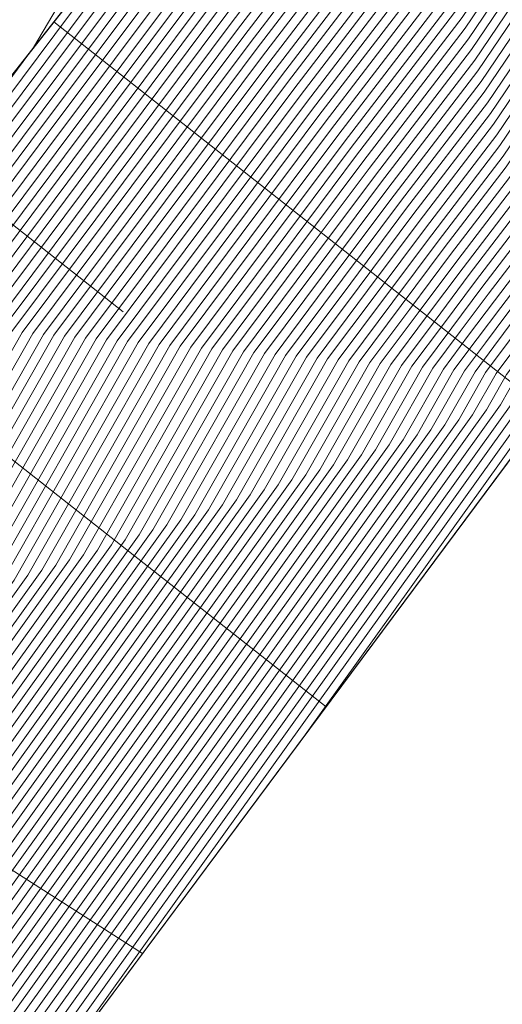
# Model space of a CAD drawing. Header units: metres. Extents: x 3490449 to 3490968, y 5754217 to 5754743.
# Tile 186 of 212: x 3490910 to 3490918, y 5754629 to 5754645. Entities that reach past the tile are written whole.
import ezdxf

# ---------------------------------------------------------------- set-up
doc = ezdxf.new("R2010")
doc.units = ezdxf.units.M
doc.header["$LTSCALE"] = 0.25
for name, color, linetype, lineweight, true_color in [('Kartierung-07$0$$BOESCHUNG', 7, 'Continuous', 18, 0x82563a), ('Kartierung-07$0$$BRUCH', 7, 'Continuous', 18, 0x82563a), ('Kartierung-07$0$$HOEHEN_Haupt', 7, 'Continuous', 18, 0x82563a), ('Kartierung-07$0$$HOEHEN_Mittel', 7, 'Continuous', 18, 0x82563a), ('Kartierung-07$0$B_Boeschung_OK', 7, 'Continuous', 18, 0x82563a), ('Kartierung-07$0$B_Boeschung_UK', 7, 'Continuous', 18, 0x82563a), ('Kartierung-07$0$Hilfe_DGM', 7, 'Continuous', 18, 0x82563a)]:
    doc.layers.add(name, color=color, linetype=linetype, lineweight=lineweight, true_color=true_color)

msp = doc.modelspace()

# ---------------------------------------------------------------- linework, layer by layer
at = {"layer": 'Kartierung-07$0$$BOESCHUNG', "ltscale": 0.02}
for p, q in [((3490910.86, 5754644.532, 152.591), (3490918.863, 5754638.224, 145.612)), ((3490909.003, 5754642.176, 152.644), (3490911.989, 5754639.823, 150.057)), ((3490907.146, 5754639.82, 152.698), (3490915.281, 5754633.407, 145.692)), ((3490903.907, 5754634.769, 152.897), (3490912.301, 5754629.399, 145.759))]:
    msp.add_line(p, q, dxfattribs=at)
at = {"layer": 'Kartierung-07$0$$BRUCH', "ltscale": 0.02}
for p, q in [((3490912.161, 5754646.183), (3490907.105, 5754639.768)), ((3490906.773, 5754621.966), (3490919.23, 5754638.717))]:
    msp.add_line(p, q, dxfattribs=at)
at = {"layer": 'Kartierung-07$0$$HOEHEN_Haupt', "ltscale": 0.02}
for points in [[(3490889.361, 5754599.607), (3490901.04, 5754620.251), (3490902.105, 5754621.385), (3490903.582, 5754623.456), (3490905.232, 5754625.932), (3490912.697, 5754636.361), (3490914.281, 5754639.146), (3490915.272, 5754640.473), (3490916.284, 5754641.828), (3490917.745, 5754643.739), (3490922.588, 5754650.903), (3490923.145, 5754651.646), (3490923.558, 5754652.308), (3490924.211, 5754653.891), (3490926.828, 5754657.816), (3490929.059, 5754660.692), (3490930.228, 5754662.199), (3490935.669, 5754668.985), (3490939.295, 5754673.675), (3490940.238, 5754675.001), (3490941.274, 5754676.455), (3490943.727, 5754679.307), (3490944.832, 5754681.563)], [(3490892.688, 5754603.879), (3490902.135, 5754620.578), (3490902.997, 5754621.496), (3490904.191, 5754623.171), (3490905.526, 5754625.174), (3490913.825, 5754636.768), (3490915.135, 5754639.072), (3490915.955, 5754640.17), (3490916.793, 5754641.291), (3490918.001, 5754642.872), (3490923.449, 5754650.93), (3490923.91, 5754651.545), (3490924.253, 5754652.093), (3490924.793, 5754653.404), (3490927.782, 5754657.887), (3490929.626, 5754660.264), (3490930.592, 5754661.51), (3490936.91, 5754669.39), (3490939.941, 5754673.312), (3490940.731, 5754674.42), (3490941.596, 5754675.636), (3490944.612, 5754679.142), (3490945.539, 5754681.035)], [(3490896.015, 5754608.151), (3490903.231, 5754620.906), (3490903.889, 5754621.607), (3490904.801, 5754622.887), (3490905.821, 5754624.416), (3490914.953, 5754637.175), (3490915.99, 5754638.998), (3490916.639, 5754639.867), (3490917.301, 5754640.754), (3490918.258, 5754642.005), (3490924.31, 5754650.957), (3490924.676, 5754651.445), (3490924.947, 5754651.879), (3490925.375, 5754652.917), (3490928.736, 5754657.959), (3490930.193, 5754659.837), (3490930.957, 5754660.822), (3490938.151, 5754669.795), (3490940.588, 5754672.948), (3490941.223, 5754673.839), (3490941.919, 5754674.817), (3490945.498, 5754678.978), (3490946.247, 5754680.507)], [(3490899.341, 5754612.423), (3490904.326, 5754621.234), (3490904.781, 5754621.718), (3490905.411, 5754622.602), (3490906.115, 5754623.659), (3490916.081, 5754637.581), (3490916.844, 5754638.924), (3490917.322, 5754639.564), (3490917.81, 5754640.217), (3490918.514, 5754641.138), (3490925.171, 5754650.984), (3490925.441, 5754651.344), (3490925.641, 5754651.664), (3490925.957, 5754652.431), (3490929.689, 5754658.03), (3490930.76, 5754659.41), (3490931.321, 5754660.133), (3490939.392, 5754670.201), (3490941.235, 5754672.585), (3490941.715, 5754673.258), (3490942.241, 5754673.998), (3490946.383, 5754678.813), (3490946.954, 5754679.979)], [(3490902.668, 5754616.695), (3490905.421, 5754621.562), (3490905.673, 5754621.829), (3490906.021, 5754622.317), (3490906.41, 5754622.901), (3490917.209, 5754637.988), (3490917.699, 5754638.85), (3490918.005, 5754639.26), (3490918.319, 5754639.68), (3490918.771, 5754640.271), (3490926.032, 5754651.012), (3490926.206, 5754651.244), (3490926.335, 5754651.45), (3490926.539, 5754651.944), (3490930.643, 5754658.101), (3490931.327, 5754658.982), (3490931.685, 5754659.445), (3490940.633, 5754670.606), (3490941.882, 5754672.221), (3490942.207, 5754672.678), (3490942.564, 5754673.179), (3490947.269, 5754678.649), (3490947.662, 5754679.451)], [(3490905.995, 5754620.966), (3490906.517, 5754621.889), (3490906.564, 5754621.94), (3490906.63, 5754622.033), (3490906.704, 5754622.143), (3490918.337, 5754638.395), (3490918.553, 5754638.776), (3490918.689, 5754638.957), (3490918.827, 5754639.142), (3490919.027, 5754639.404), (3490926.893, 5754651.039), (3490926.971, 5754651.143), (3490927.029, 5754651.236), (3490927.12, 5754651.457), (3490931.597, 5754658.172), (3490931.894, 5754658.555), (3490932.049, 5754658.756), (3490941.874, 5754671.011), (3490942.529, 5754671.858), (3490942.7, 5754672.097), (3490942.887, 5754672.36), (3490948.154, 5754678.484), (3490948.369, 5754678.923)], [(3490869.546, 5754580.192), (3490873.913, 5754586.664), (3490876.906, 5754590.387), (3490880.295, 5754595.709), (3490882.063, 5754598.521), (3490883.455, 5754600.766), (3490884.947, 5754603.171), (3490886.582, 5754605.334), (3490888.804, 5754608.273), (3490894.468, 5754618.284), (3490896.754, 5754620.719), (3490899.923, 5754625.164), (3490903.465, 5754630.478), (3490905.929, 5754633.92), (3490909.154, 5754639.59), (3490911.172, 5754642.293), (3490913.232, 5754645.052), (3490916.206, 5754648.942), (3490917.422, 5754650.74), (3490918.554, 5754652.25), (3490919.394, 5754653.595), (3490920.721, 5754656.811), (3490921.106, 5754657.389), (3490925.657, 5754663.255)], [(3490885.013, 5754594.01), (3490886.694, 5754596.65), (3490886.801, 5754596.821), (3490886.885, 5754596.956), (3490886.975, 5754597.102), (3490887.074, 5754597.233), (3490887.209, 5754597.411), (3490899.945, 5754619.923), (3490901.213, 5754621.274), (3490902.972, 5754623.741), (3490904.938, 5754626.69), (3490911.569, 5754635.954), (3490913.426, 5754639.22), (3490914.589, 5754640.777), (3490915.775, 5754642.366), (3490917.488, 5754644.606), (3490921.727, 5754650.876), (3490922.38, 5754651.747), (3490922.864, 5754652.522), (3490923.63, 5754654.377), (3490925.874, 5754657.745), (3490928.492, 5754661.119), (3490929.864, 5754662.888)], [(3490870.045, 5754578.989), (3490875.226, 5754586.667), (3490877.494, 5754589.488), (3490881.575, 5754595.897), (3490883.011, 5754598.181), (3490884.141, 5754600.004), (3490885.353, 5754601.957), (3490886.681, 5754603.714), (3490888.485, 5754606.101), (3490895.563, 5754618.612), (3490897.646, 5754620.83), (3490900.533, 5754624.88), (3490903.76, 5754629.72), (3490907.057, 5754634.327), (3490910.009, 5754639.516), (3490911.855, 5754641.989), (3490913.741, 5754644.514), (3490916.463, 5754648.075), (3490918.283, 5754650.767), (3490919.319, 5754652.149), (3490920.088, 5754653.38), (3490921.303, 5754656.324), (3490922.06, 5754657.46), (3490926.224, 5754662.828)], [(3490872.923, 5754581.312), (3490876.539, 5754586.671), (3490878.082, 5754588.59), (3490882.855, 5754596.085), (3490883.958, 5754597.841), (3490884.827, 5754599.242), (3490885.758, 5754600.743), (3490886.779, 5754602.094), (3490888.166, 5754603.928), (3490896.659, 5754618.94), (3490898.538, 5754620.941), (3490901.143, 5754624.595), (3490904.054, 5754628.963), (3490908.185, 5754634.734), (3490910.863, 5754639.442), (3490912.539, 5754641.686), (3490914.249, 5754643.977), (3490916.719, 5754647.208), (3490919.144, 5754650.794), (3490920.084, 5754652.049), (3490920.782, 5754653.166), (3490921.884, 5754655.837), (3490923.013, 5754657.531), (3490926.791, 5754662.401)], [(3490872.599, 5754586.66), (3490876.319, 5754591.286), (3490879.015, 5754595.521), (3490881.115, 5754598.861), (3490882.769, 5754601.528), (3490884.541, 5754604.385), (3490886.484, 5754606.955), (3490889.123, 5754610.446), (3490893.372, 5754617.957), (3490895.863, 5754620.608), (3490899.314, 5754625.449), (3490903.171, 5754631.236), (3490904.801, 5754633.514), (3490908.3, 5754639.664), (3490910.489, 5754642.596), (3490912.724, 5754645.589), (3490915.95, 5754649.809), (3490916.561, 5754650.712), (3490917.789, 5754652.35), (3490918.7, 5754653.809), (3490920.139, 5754657.297), (3490920.152, 5754657.318), (3490920.458, 5754657.712), (3490922.912, 5754662.273)], [(3490875.937, 5754583.837), (3490877.852, 5754586.675), (3490878.669, 5754587.691), (3490884.134, 5754596.274), (3490884.906, 5754597.501), (3490885.513, 5754598.48), (3490886.164, 5754599.53), (3490886.878, 5754600.473), (3490887.847, 5754601.756), (3490897.754, 5754619.267), (3490899.43, 5754621.052), (3490901.753, 5754624.31), (3490904.349, 5754628.205), (3490909.313, 5754635.141), (3490911.717, 5754639.368), (3490913.222, 5754641.383), (3490914.758, 5754643.44), (3490916.976, 5754646.341), (3490920.005, 5754650.821), (3490920.849, 5754651.948), (3490921.476, 5754652.951), (3490922.466, 5754655.351), (3490923.967, 5754657.602), (3490927.358, 5754661.973)], [(3490878.951, 5754586.361), (3490879.166, 5754586.679), (3490879.257, 5754586.792), (3490885.414, 5754596.462), (3490885.853, 5754597.161), (3490886.199, 5754597.718), (3490886.57, 5754598.316), (3490886.976, 5754598.853), (3490887.528, 5754599.583), (3490898.849, 5754619.595), (3490900.322, 5754621.163), (3490902.362, 5754624.025), (3490904.643, 5754627.447), (3490910.441, 5754635.547), (3490912.572, 5754639.294), (3490913.905, 5754641.08), (3490915.267, 5754642.903), (3490917.232, 5754645.474), (3490920.866, 5754650.848), (3490921.615, 5754651.847), (3490922.17, 5754652.737), (3490923.048, 5754654.864), (3490924.921, 5754657.674), (3490927.925, 5754661.546)], [(3490898.704, 5754625.734), (3490902.876, 5754631.994), (3490903.673, 5754633.107), (3490907.445, 5754639.739), (3490909.805, 5754642.899), (3490912.215, 5754646.126)]]:
    msp.add_lwpolyline(points, dxfattribs=at)
at = {"layer": 'Kartierung-07$0$$HOEHEN_Mittel', "ltscale": 0.02}
for points in [[(3490887.365, 5754597.044), (3490900.383, 5754620.054), (3490901.57, 5754621.318), (3490903.216, 5754623.627), (3490905.055, 5754626.387), (3490912.02, 5754636.117), (3490913.768, 5754639.19), (3490914.862, 5754640.655), (3490915.979, 5754642.151), (3490917.591, 5754644.26), (3490922.071, 5754650.887), (3490922.686, 5754651.706), (3490923.142, 5754652.437), (3490923.862, 5754654.183), (3490926.256, 5754657.773), (3490928.719, 5754660.948), (3490930.01, 5754662.612), (3490934.924, 5754668.742), (3490938.906, 5754673.893), (3490939.943, 5754675.349), (3490941.08, 5754676.946), (3490943.196, 5754679.406), (3490944.408, 5754681.88)], [(3490888.031, 5754597.899), (3490900.602, 5754620.12), (3490901.749, 5754621.341), (3490903.338, 5754623.57), (3490905.114, 5754626.235), (3490912.246, 5754636.198), (3490913.939, 5754639.176), (3490914.999, 5754640.595), (3490916.081, 5754642.043), (3490917.642, 5754644.086), (3490922.244, 5754650.892), (3490922.839, 5754651.686), (3490923.281, 5754652.394), (3490923.979, 5754654.085), (3490926.447, 5754657.788), (3490928.832, 5754660.862), (3490930.082, 5754662.474), (3490935.172, 5754668.823), (3490939.036, 5754673.821), (3490940.041, 5754675.233), (3490941.145, 5754676.782), (3490943.373, 5754679.373), (3490944.549, 5754681.774)], [(3490888.696, 5754598.753), (3490900.821, 5754620.185), (3490901.927, 5754621.363), (3490903.46, 5754623.513), (3490905.173, 5754626.083), (3490912.471, 5754636.28), (3490914.11, 5754639.161), (3490915.135, 5754640.534), (3490916.182, 5754641.936), (3490917.694, 5754643.913), (3490922.416, 5754650.897), (3490922.992, 5754651.666), (3490923.42, 5754652.351), (3490924.095, 5754653.988), (3490926.637, 5754657.802), (3490928.945, 5754660.777), (3490930.155, 5754662.337), (3490935.421, 5754668.904), (3490939.165, 5754673.748), (3490940.14, 5754675.117), (3490941.209, 5754676.618), (3490943.55, 5754679.34), (3490944.691, 5754681.669)], [(3490890.027, 5754600.462), (3490901.259, 5754620.316), (3490902.284, 5754621.407), (3490903.704, 5754623.399), (3490905.291, 5754625.78), (3490912.923, 5754636.442), (3490914.452, 5754639.131), (3490915.409, 5754640.413), (3490916.386, 5754641.721), (3490917.796, 5754643.566), (3490922.76, 5754650.908), (3490923.298, 5754651.626), (3490923.697, 5754652.265), (3490924.328, 5754653.793), (3490927.019, 5754657.83), (3490929.172, 5754660.606), (3490930.301, 5754662.061), (3490935.917, 5754669.066), (3490939.424, 5754673.603), (3490940.337, 5754674.884), (3490941.338, 5754676.291), (3490943.904, 5754679.274), (3490944.973, 5754681.457)], [(3490890.692, 5754601.316), (3490901.478, 5754620.382), (3490902.462, 5754621.429), (3490903.826, 5754623.342), (3490905.35, 5754625.629), (3490913.148, 5754636.524), (3490914.623, 5754639.116), (3490915.545, 5754640.352), (3490916.487, 5754641.614), (3490917.847, 5754643.393), (3490922.932, 5754650.914), (3490923.451, 5754651.606), (3490923.836, 5754652.222), (3490924.444, 5754653.696), (3490927.21, 5754657.845), (3490929.285, 5754660.521), (3490930.374, 5754661.924), (3490936.165, 5754669.147), (3490939.553, 5754673.53), (3490940.435, 5754674.768), (3490941.403, 5754676.127), (3490944.081, 5754679.241), (3490945.115, 5754681.352)], [(3490891.357, 5754602.17), (3490901.697, 5754620.447), (3490902.64, 5754621.452), (3490903.948, 5754623.285), (3490905.409, 5754625.477), (3490913.374, 5754636.605), (3490914.794, 5754639.102), (3490915.682, 5754640.291), (3490916.589, 5754641.506), (3490917.899, 5754643.219), (3490923.105, 5754650.919), (3490923.604, 5754651.586), (3490923.975, 5754652.179), (3490924.561, 5754653.599), (3490927.4, 5754657.859), (3490929.399, 5754660.435), (3490930.447, 5754661.786), (3490936.414, 5754669.228), (3490939.683, 5754673.457), (3490940.534, 5754674.652), (3490941.467, 5754675.963), (3490944.258, 5754679.208), (3490945.256, 5754681.246)], [(3490892.023, 5754603.025), (3490901.916, 5754620.513), (3490902.819, 5754621.474), (3490904.069, 5754623.228), (3490905.467, 5754625.326), (3490913.599, 5754636.686), (3490914.964, 5754639.087), (3490915.819, 5754640.231), (3490916.691, 5754641.399), (3490917.95, 5754643.046), (3490923.277, 5754650.925), (3490923.757, 5754651.566), (3490924.114, 5754652.136), (3490924.677, 5754653.501), (3490927.591, 5754657.873), (3490929.512, 5754660.35), (3490930.519, 5754661.648), (3490936.662, 5754669.309), (3490939.812, 5754673.384), (3490940.632, 5754674.536), (3490941.532, 5754675.799), (3490944.435, 5754679.175), (3490945.398, 5754681.141)], [(3490893.353, 5754604.733), (3490902.354, 5754620.644), (3490903.175, 5754621.518), (3490904.313, 5754623.114), (3490905.585, 5754625.023), (3490914.05, 5754636.849), (3490915.306, 5754639.057), (3490916.092, 5754640.109), (3490916.894, 5754641.184), (3490918.053, 5754642.699), (3490923.621, 5754650.936), (3490924.063, 5754651.525), (3490924.391, 5754652.05), (3490924.91, 5754653.307), (3490927.973, 5754657.902), (3490929.739, 5754660.179), (3490930.665, 5754661.373), (3490937.158, 5754669.471), (3490940.071, 5754673.239), (3490940.829, 5754674.304), (3490941.661, 5754675.472), (3490944.789, 5754679.11), (3490945.681, 5754680.929)], [(3490894.019, 5754605.588), (3490902.573, 5754620.709), (3490903.354, 5754621.54), (3490904.435, 5754623.058), (3490905.644, 5754624.871), (3490914.276, 5754636.93), (3490915.477, 5754639.042), (3490916.229, 5754640.049), (3490916.996, 5754641.076), (3490918.104, 5754642.525), (3490923.793, 5754650.941), (3490924.216, 5754651.505), (3490924.53, 5754652.008), (3490925.026, 5754653.209), (3490928.163, 5754657.916), (3490929.852, 5754660.093), (3490930.738, 5754661.235), (3490937.406, 5754669.552), (3490940.2, 5754673.166), (3490940.927, 5754674.188), (3490941.725, 5754675.308), (3490944.966, 5754679.077), (3490945.822, 5754680.824)], [(3490894.684, 5754606.442), (3490902.792, 5754620.775), (3490903.532, 5754621.563), (3490904.557, 5754623.001), (3490905.703, 5754624.72), (3490914.502, 5754637.012), (3490915.648, 5754639.027), (3490916.365, 5754639.988), (3490917.098, 5754640.969), (3490918.155, 5754642.352), (3490923.966, 5754650.946), (3490924.369, 5754651.485), (3490924.669, 5754651.965), (3490925.142, 5754653.112), (3490928.354, 5754657.93), (3490929.966, 5754660.008), (3490930.811, 5754661.097), (3490937.655, 5754669.633), (3490940.33, 5754673.094), (3490941.026, 5754674.071), (3490941.79, 5754675.144), (3490945.144, 5754679.044), (3490945.964, 5754680.718)], [(3490895.349, 5754607.297), (3490903.012, 5754620.841), (3490903.711, 5754621.585), (3490904.679, 5754622.944), (3490905.762, 5754624.568), (3490914.727, 5754637.093), (3490915.819, 5754639.013), (3490916.502, 5754639.927), (3490917.2, 5754640.862), (3490918.206, 5754642.179), (3490924.138, 5754650.952), (3490924.522, 5754651.465), (3490924.808, 5754651.922), (3490925.259, 5754653.015), (3490928.545, 5754657.944), (3490930.079, 5754659.922), (3490930.884, 5754660.959), (3490937.903, 5754669.714), (3490940.459, 5754673.021), (3490941.124, 5754673.955), (3490941.854, 5754674.98), (3490945.321, 5754679.011), (3490946.105, 5754680.613)], [(3490896.68, 5754609.005), (3490903.45, 5754620.972), (3490904.067, 5754621.629), (3490904.923, 5754622.83), (3490905.88, 5754624.265), (3490915.178, 5754637.256), (3490916.161, 5754638.983), (3490916.775, 5754639.806), (3490917.403, 5754640.647), (3490918.309, 5754641.832), (3490924.482, 5754650.963), (3490924.829, 5754651.425), (3490925.085, 5754651.836), (3490925.491, 5754652.82), (3490928.926, 5754657.973), (3490930.306, 5754659.752), (3490931.029, 5754660.684), (3490938.399, 5754669.876), (3490940.718, 5754672.876), (3490941.321, 5754673.723), (3490941.983, 5754674.653), (3490945.675, 5754678.945), (3490946.388, 5754680.401)], [(3490897.345, 5754609.86), (3490903.669, 5754621.037), (3490904.246, 5754621.651), (3490905.045, 5754622.773), (3490905.939, 5754624.113), (3490915.404, 5754637.337), (3490916.332, 5754638.968), (3490916.912, 5754639.746), (3490917.505, 5754640.539), (3490918.36, 5754641.658), (3490924.654, 5754650.968), (3490924.982, 5754651.405), (3490925.224, 5754651.793), (3490925.608, 5754652.723), (3490929.117, 5754657.987), (3490930.419, 5754659.666), (3490931.102, 5754660.546), (3490938.648, 5754669.957), (3490940.847, 5754672.803), (3490941.42, 5754673.607), (3490942.048, 5754674.489), (3490945.852, 5754678.912), (3490946.53, 5754680.296)], [(3490898.011, 5754610.714), (3490903.888, 5754621.103), (3490904.424, 5754621.674), (3490905.167, 5754622.716), (3490905.997, 5754623.962), (3490915.63, 5754637.419), (3490916.503, 5754638.953), (3490917.049, 5754639.685), (3490917.606, 5754640.432), (3490918.412, 5754641.485), (3490924.827, 5754650.974), (3490925.135, 5754651.384), (3490925.363, 5754651.75), (3490925.724, 5754652.625), (3490929.308, 5754658.001), (3490930.533, 5754659.581), (3490931.175, 5754660.409), (3490938.896, 5754670.039), (3490940.977, 5754672.73), (3490941.518, 5754673.491), (3490942.112, 5754674.325), (3490946.029, 5754678.879), (3490946.671, 5754680.19)], [(3490898.676, 5754611.568), (3490904.107, 5754621.168), (3490904.602, 5754621.696), (3490905.289, 5754622.659), (3490906.056, 5754623.81), (3490915.855, 5754637.5), (3490916.673, 5754638.939), (3490917.185, 5754639.624), (3490917.708, 5754640.324), (3490918.463, 5754641.311), (3490924.999, 5754650.979), (3490925.288, 5754651.364), (3490925.502, 5754651.707), (3490925.84, 5754652.528), (3490929.498, 5754658.016), (3490930.646, 5754659.495), (3490931.248, 5754660.271), (3490939.144, 5754670.12), (3490941.106, 5754672.657), (3490941.617, 5754673.375), (3490942.177, 5754674.161), (3490946.206, 5754678.846), (3490946.813, 5754680.084)], [(3490900.007, 5754613.277), (3490904.545, 5754621.299), (3490904.959, 5754621.74), (3490905.533, 5754622.545), (3490906.174, 5754623.507), (3490916.306, 5754637.663), (3490917.015, 5754638.909), (3490917.459, 5754639.503), (3490917.912, 5754640.109), (3490918.565, 5754640.965), (3490925.343, 5754650.99), (3490925.594, 5754651.324), (3490925.78, 5754651.622), (3490926.073, 5754652.333), (3490929.88, 5754658.044), (3490930.873, 5754659.324), (3490931.394, 5754659.995), (3490939.64, 5754670.282), (3490941.365, 5754672.512), (3490941.813, 5754673.142), (3490942.306, 5754673.834), (3490946.56, 5754678.781), (3490947.096, 5754679.873)], [(3490900.672, 5754614.131), (3490904.764, 5754621.365), (3490905.137, 5754621.762), (3490905.655, 5754622.488), (3490906.233, 5754623.356), (3490916.532, 5754637.744), (3490917.186, 5754638.894), (3490917.595, 5754639.442), (3490918.013, 5754640.002), (3490918.617, 5754640.791), (3490925.515, 5754650.995), (3490925.747, 5754651.304), (3490925.918, 5754651.579), (3490926.19, 5754652.236), (3490930.071, 5754658.058), (3490930.986, 5754659.239), (3490931.466, 5754659.858), (3490939.889, 5754670.363), (3490941.494, 5754672.439), (3490941.912, 5754673.026), (3490942.37, 5754673.67), (3490946.737, 5754678.748), (3490947.237, 5754679.768)], [(3490901.337, 5754614.986), (3490904.983, 5754621.43), (3490905.316, 5754621.785), (3490905.777, 5754622.431), (3490906.292, 5754623.204), (3490916.758, 5754637.825), (3490917.357, 5754638.879), (3490917.732, 5754639.382), (3490918.115, 5754639.895), (3490918.668, 5754640.618), (3490925.688, 5754651.001), (3490925.9, 5754651.284), (3490926.057, 5754651.536), (3490926.306, 5754652.139), (3490930.261, 5754658.073), (3490931.1, 5754659.153), (3490931.539, 5754659.72), (3490940.137, 5754670.444), (3490941.623, 5754672.367), (3490942.01, 5754672.91), (3490942.435, 5754673.506), (3490946.914, 5754678.715), (3490947.379, 5754679.662)], [(3490902.003, 5754615.84), (3490905.202, 5754621.496), (3490905.494, 5754621.807), (3490905.899, 5754622.374), (3490906.351, 5754623.053), (3490916.983, 5754637.907), (3490917.528, 5754638.865), (3490917.869, 5754639.321), (3490918.217, 5754639.787), (3490918.719, 5754640.444), (3490925.86, 5754651.006), (3490926.053, 5754651.264), (3490926.196, 5754651.493), (3490926.422, 5754652.041), (3490930.452, 5754658.087), (3490931.213, 5754659.068), (3490931.612, 5754659.582), (3490940.385, 5754670.525), (3490941.753, 5754672.294), (3490942.109, 5754672.794), (3490942.499, 5754673.342), (3490947.092, 5754678.682), (3490947.52, 5754679.556)], [(3490903.333, 5754617.549), (3490905.64, 5754621.627), (3490905.851, 5754621.851), (3490906.143, 5754622.26), (3490906.469, 5754622.749), (3490917.434, 5754638.069), (3490917.87, 5754638.835), (3490918.142, 5754639.2), (3490918.42, 5754639.572), (3490918.822, 5754640.097), (3490926.204, 5754651.017), (3490926.359, 5754651.223), (3490926.474, 5754651.407), (3490926.655, 5754651.847), (3490930.834, 5754658.115), (3490931.44, 5754658.897), (3490931.758, 5754659.307), (3490940.881, 5754670.687), (3490942.012, 5754672.148), (3490942.306, 5754672.562), (3490942.628, 5754673.015), (3490947.446, 5754678.616), (3490947.803, 5754679.345)], [(3490903.999, 5754618.403), (3490905.859, 5754621.693), (3490906.029, 5754621.873), (3490906.264, 5754622.203), (3490906.527, 5754622.598), (3490917.66, 5754638.151), (3490918.041, 5754638.82), (3490918.279, 5754639.139), (3490918.522, 5754639.465), (3490918.873, 5754639.924), (3490926.376, 5754651.023), (3490926.512, 5754651.203), (3490926.613, 5754651.364), (3490926.771, 5754651.749), (3490931.024, 5754658.13), (3490931.553, 5754658.812), (3490931.831, 5754659.169), (3490941.13, 5754670.768), (3490942.141, 5754672.076), (3490942.404, 5754672.445), (3490942.693, 5754672.851), (3490947.623, 5754678.583), (3490947.944, 5754679.24)], [(3490904.664, 5754619.258), (3490906.079, 5754621.758), (3490906.208, 5754621.896), (3490906.386, 5754622.146), (3490906.586, 5754622.446), (3490917.885, 5754638.232), (3490918.211, 5754638.805), (3490918.415, 5754639.078), (3490918.624, 5754639.357), (3490918.924, 5754639.751), (3490926.549, 5754651.028), (3490926.665, 5754651.183), (3490926.751, 5754651.321), (3490926.888, 5754651.652), (3490931.215, 5754658.144), (3490931.667, 5754658.726), (3490931.904, 5754659.031), (3490941.378, 5754670.849), (3490942.27, 5754672.003), (3490942.503, 5754672.329), (3490942.758, 5754672.687), (3490947.8, 5754678.55), (3490948.086, 5754679.134)], [(3490905.329, 5754620.112), (3490906.298, 5754621.824), (3490906.386, 5754621.918), (3490906.508, 5754622.09), (3490906.645, 5754622.295), (3490918.111, 5754638.313), (3490918.382, 5754638.79), (3490918.552, 5754639.018), (3490918.725, 5754639.25), (3490918.976, 5754639.577), (3490926.721, 5754651.033), (3490926.818, 5754651.163), (3490926.89, 5754651.278), (3490927.004, 5754651.555), (3490931.406, 5754658.158), (3490931.78, 5754658.641), (3490931.976, 5754658.894), (3490941.626, 5754670.93), (3490942.4, 5754671.93), (3490942.601, 5754672.213), (3490942.822, 5754672.523), (3490947.977, 5754678.517), (3490948.227, 5754679.028)], [(3490906.66, 5754621.821), (3490906.736, 5754621.955), (3490906.743, 5754621.962), (3490906.752, 5754621.976), (3490906.763, 5754621.992), (3490918.562, 5754638.476), (3490918.724, 5754638.761), (3490918.825, 5754638.897), (3490918.929, 5754639.035), (3490919.078, 5754639.23), (3490927.065, 5754651.044), (3490927.124, 5754651.123), (3490927.168, 5754651.193), (3490927.237, 5754651.36), (3490931.787, 5754658.187), (3490932.007, 5754658.47), (3490932.122, 5754658.618), (3490942.123, 5754671.092), (3490942.658, 5754671.785), (3490942.798, 5754671.981), (3490942.951, 5754672.196), (3490948.331, 5754678.452), (3490948.51, 5754678.817)], [(3490910.479, 5754626.949), (3490918.788, 5754638.558), (3490918.895, 5754638.746), (3490918.962, 5754638.836), (3490919.031, 5754638.928), (3490919.129, 5754639.057), (3490927.238, 5754651.05), (3490927.277, 5754651.103), (3490927.307, 5754651.15), (3490927.353, 5754651.262), (3490931.978, 5754658.201), (3490932.12, 5754658.384), (3490932.195, 5754658.48), (3490942.371, 5754671.173), (3490942.788, 5754671.712), (3490942.896, 5754671.865), (3490943.016, 5754672.032), (3490948.508, 5754678.419), (3490948.652, 5754678.712)], [(3490914.944, 5754632.953), (3490919.013, 5754638.639), (3490919.066, 5754638.731), (3490919.099, 5754638.775), (3490919.132, 5754638.82), (3490919.181, 5754638.883), (3490927.41, 5754651.055), (3490927.43, 5754651.083), (3490927.445, 5754651.107), (3490927.469, 5754651.165), (3490932.169, 5754658.215), (3490932.234, 5754658.299), (3490932.268, 5754658.343), (3490942.619, 5754671.254), (3490942.917, 5754671.639), (3490942.995, 5754671.749), (3490943.08, 5754671.868), (3490948.685, 5754678.386), (3490948.793, 5754678.606)], [(3490869.347, 5754580.674), (3490873.387, 5754586.662), (3490876.671, 5754590.746), (3490879.783, 5754595.634), (3490881.684, 5754598.657), (3490883.181, 5754601.071), (3490884.785, 5754603.657), (3490886.543, 5754605.982), (3490888.932, 5754609.142), (3490894.03, 5754618.153), (3490896.398, 5754620.675), (3490899.679, 5754625.278), (3490903.348, 5754630.781), (3490905.478, 5754633.758), (3490908.812, 5754639.62), (3490910.899, 5754642.414), (3490913.029, 5754645.267), (3490916.104, 5754649.289), (3490917.077, 5754650.729), (3490918.248, 5754652.29), (3490919.116, 5754653.68), (3490920.488, 5754657.005), (3490920.725, 5754657.36), (3490925.43, 5754663.426)], [(3490869.446, 5754580.433), (3490873.65, 5754586.663), (3490876.789, 5754590.567), (3490880.039, 5754595.671), (3490881.873, 5754598.589), (3490883.318, 5754600.918), (3490884.866, 5754603.414), (3490886.563, 5754605.658), (3490888.868, 5754608.708), (3490894.249, 5754618.219), (3490896.576, 5754620.697), (3490899.801, 5754625.221), (3490903.406, 5754630.63), (3490905.704, 5754633.839), (3490908.983, 5754639.605), (3490911.035, 5754642.353), (3490913.13, 5754645.159), (3490916.155, 5754649.116), (3490917.249, 5754650.734), (3490918.401, 5754652.27), (3490919.255, 5754653.637), (3490920.604, 5754656.908), (3490920.915, 5754657.375), (3490925.543, 5754663.341)], [(3490879.812, 5754587.3), (3490885.67, 5754596.5), (3490886.043, 5754597.093), (3490886.336, 5754597.566), (3490886.651, 5754598.073), (3490886.996, 5754598.529), (3490887.464, 5754599.149), (3490899.068, 5754619.661), (3490900.5, 5754621.185), (3490902.484, 5754623.969), (3490904.702, 5754627.296), (3490910.667, 5754635.629), (3490912.743, 5754639.279), (3490914.042, 5754641.019), (3490915.368, 5754642.795), (3490917.283, 5754645.3), (3490921.038, 5754650.854), (3490921.768, 5754651.827), (3490922.309, 5754652.694), (3490923.164, 5754654.767), (3490925.112, 5754657.688), (3490928.038, 5754661.461), (3490929.572, 5754663.439)], [(3490869.646, 5754579.952), (3490874.175, 5754586.665), (3490877.024, 5754590.207), (3490880.551, 5754595.747), (3490882.252, 5754598.453), (3490883.592, 5754600.613), (3490885.028, 5754602.928), (3490886.602, 5754605.01), (3490888.74, 5754607.839), (3490894.687, 5754618.35), (3490896.933, 5754620.741), (3490900.045, 5754625.107), (3490903.524, 5754630.327), (3490906.155, 5754634.002), (3490909.325, 5754639.576), (3490911.309, 5754642.232), (3490913.334, 5754644.944), (3490916.258, 5754648.769), (3490917.594, 5754650.745), (3490918.707, 5754652.23), (3490919.533, 5754653.552), (3490920.837, 5754656.713), (3490921.297, 5754657.403), (3490925.77, 5754663.17)], [(3490881.112, 5754588.977), (3490885.926, 5754596.537), (3490886.232, 5754597.025), (3490886.474, 5754597.413), (3490886.732, 5754597.83), (3490887.015, 5754598.205), (3490887.4, 5754598.714), (3490899.287, 5754619.726), (3490900.678, 5754621.207), (3490902.606, 5754623.912), (3490904.761, 5754627.144), (3490910.892, 5754635.71), (3490912.914, 5754639.264), (3490914.179, 5754640.958), (3490915.47, 5754642.688), (3490917.335, 5754645.127), (3490921.21, 5754650.859), (3490921.921, 5754651.807), (3490922.448, 5754652.651), (3490923.281, 5754654.669), (3490925.302, 5754657.702), (3490928.152, 5754661.375), (3490929.645, 5754663.301)], [(3490882.412, 5754590.655), (3490886.182, 5754596.575), (3490886.422, 5754596.957), (3490886.611, 5754597.261), (3490886.813, 5754597.587), (3490887.035, 5754597.881), (3490887.336, 5754598.28), (3490899.506, 5754619.792), (3490900.857, 5754621.23), (3490902.728, 5754623.855), (3490904.82, 5754626.993), (3490911.118, 5754635.792), (3490913.085, 5754639.25), (3490914.315, 5754640.898), (3490915.572, 5754642.581), (3490917.386, 5754644.953), (3490921.382, 5754650.865), (3490922.074, 5754651.787), (3490922.587, 5754652.608), (3490923.397, 5754654.572), (3490925.493, 5754657.716), (3490928.265, 5754661.29), (3490929.718, 5754663.163)], [(3490869.746, 5754579.711), (3490874.438, 5754586.665), (3490877.141, 5754590.028), (3490880.807, 5754595.784), (3490882.442, 5754598.385), (3490883.73, 5754600.461), (3490885.109, 5754602.685), (3490886.622, 5754604.686), (3490888.677, 5754607.404), (3490894.906, 5754618.415), (3490897.111, 5754620.763), (3490900.167, 5754625.05), (3490903.583, 5754630.175), (3490906.38, 5754634.083), (3490909.496, 5754639.561), (3490911.445, 5754642.171), (3490913.436, 5754644.837), (3490916.309, 5754648.595), (3490917.766, 5754650.751), (3490918.86, 5754652.21), (3490919.671, 5754653.509), (3490920.953, 5754656.616), (3490921.487, 5754657.417), (3490925.884, 5754663.084)], [(3490869.845, 5754579.47), (3490874.701, 5754586.666), (3490877.259, 5754589.848), (3490881.063, 5754595.822), (3490882.631, 5754598.317), (3490883.867, 5754600.309), (3490885.19, 5754602.443), (3490886.641, 5754604.362), (3490888.613, 5754606.97), (3490895.125, 5754618.481), (3490897.29, 5754620.786), (3490900.289, 5754624.993), (3490903.642, 5754630.024), (3490906.606, 5754634.164), (3490909.667, 5754639.546), (3490911.582, 5754642.111), (3490913.537, 5754644.729), (3490916.36, 5754648.422), (3490917.938, 5754650.756), (3490919.013, 5754652.189), (3490919.81, 5754653.466), (3490921.07, 5754656.519), (3490921.678, 5754657.432), (3490925.997, 5754662.999)], [(3490883.713, 5754592.332), (3490886.438, 5754596.613), (3490886.611, 5754596.889), (3490886.748, 5754597.109), (3490886.894, 5754597.345), (3490887.055, 5754597.557), (3490887.273, 5754597.845), (3490899.725, 5754619.857), (3490901.035, 5754621.252), (3490902.85, 5754623.798), (3490904.879, 5754626.841), (3490911.343, 5754635.873), (3490913.256, 5754639.235), (3490914.452, 5754640.837), (3490915.674, 5754642.473), (3490917.437, 5754644.78), (3490921.555, 5754650.87), (3490922.227, 5754651.767), (3490922.726, 5754652.565), (3490923.513, 5754654.475), (3490925.684, 5754657.731), (3490928.378, 5754661.204), (3490929.791, 5754663.025)], [(3490869.945, 5754579.23), (3490874.963, 5754586.667), (3490877.376, 5754589.668), (3490881.319, 5754595.86), (3490882.821, 5754598.249), (3490884.004, 5754600.156), (3490885.272, 5754602.2), (3490886.661, 5754604.038), (3490888.549, 5754606.535), (3490895.344, 5754618.546), (3490897.468, 5754620.808), (3490900.411, 5754624.936), (3490903.701, 5754629.872), (3490906.832, 5754634.246), (3490909.838, 5754639.531), (3490911.719, 5754642.05), (3490913.639, 5754644.622), (3490916.412, 5754648.248), (3490918.111, 5754650.761), (3490919.166, 5754652.169), (3490919.949, 5754653.423), (3490921.186, 5754656.421), (3490921.869, 5754657.446), (3490926.11, 5754662.913)], [(3490870.512, 5754579.293), (3490875.488, 5754586.668), (3490877.611, 5754589.309), (3490881.831, 5754595.935), (3490883.2, 5754598.113), (3490884.278, 5754599.852), (3490885.434, 5754601.714), (3490886.7, 5754603.39), (3490888.421, 5754605.666), (3490895.782, 5754618.678), (3490897.825, 5754620.852), (3490900.655, 5754624.823), (3490903.819, 5754629.569), (3490907.283, 5754634.409), (3490910.179, 5754639.502), (3490911.992, 5754641.929), (3490913.843, 5754644.407), (3490916.514, 5754647.902), (3490918.455, 5754650.772), (3490919.472, 5754652.129), (3490920.227, 5754653.337), (3490921.419, 5754656.227), (3490922.25, 5754657.474), (3490926.337, 5754662.743)], [(3490872.862, 5754586.661), (3490876.436, 5754591.106), (3490879.271, 5754595.558), (3490881.305, 5754598.793), (3490882.906, 5754601.375), (3490884.622, 5754604.142), (3490886.504, 5754606.63), (3490889.06, 5754610.011), (3490893.592, 5754618.022), (3490896.041, 5754620.63), (3490899.436, 5754625.392), (3490903.23, 5754631.084), (3490905.027, 5754633.595), (3490908.47, 5754639.65), (3490910.625, 5754642.535), (3490912.825, 5754645.481), (3490916.001, 5754649.636), (3490916.733, 5754650.718), (3490917.942, 5754652.33), (3490918.838, 5754653.766), (3490920.255, 5754657.2), (3490920.343, 5754657.332), (3490922.347, 5754659.916), (3490923.86, 5754662.728)], [(3490886.313, 5754595.688), (3490886.95, 5754596.688), (3490886.99, 5754596.752), (3490887.022, 5754596.804), (3490887.057, 5754596.859), (3490887.094, 5754596.909), (3490887.145, 5754596.976), (3490900.164, 5754619.988), (3490901.392, 5754621.296), (3490903.094, 5754623.684), (3490904.996, 5754626.538), (3490911.795, 5754636.036), (3490913.597, 5754639.205), (3490914.725, 5754640.716), (3490915.877, 5754642.258), (3490917.54, 5754644.433), (3490921.899, 5754650.881), (3490922.533, 5754651.727), (3490923.003, 5754652.479), (3490923.746, 5754654.28), (3490926.065, 5754657.759), (3490928.605, 5754661.033), (3490929.937, 5754662.75)], [(3490892.934, 5754617.825), (3490895.506, 5754620.564), (3490899.07, 5754625.563), (3490903.053, 5754631.539), (3490904.35, 5754633.351), (3490907.958, 5754639.694), (3490910.215, 5754642.717), (3490912.52, 5754645.804), (3490915.847, 5754650.156), (3490916.216, 5754650.702), (3490917.483, 5754652.391), (3490918.422, 5754653.895), (3490919.079, 5754655.487), (3490919.251, 5754657.678), (3490920.896, 5754661.089), (3490920.884, 5754661.289), (3490920.809, 5754661.427), (3490920.044, 5754662.823)], [(3490871.115, 5754579.797), (3490875.751, 5754586.669), (3490877.729, 5754589.129), (3490882.087, 5754595.973), (3490883.39, 5754598.045), (3490884.416, 5754599.699), (3490885.515, 5754601.472), (3490886.72, 5754603.066), (3490888.358, 5754605.232), (3490896.001, 5754618.743), (3490898.003, 5754620.874), (3490900.777, 5754624.766), (3490903.878, 5754629.417), (3490907.508, 5754634.49), (3490910.35, 5754639.487), (3490912.129, 5754641.868), (3490913.944, 5754644.3), (3490916.565, 5754647.728), (3490918.627, 5754650.778), (3490919.625, 5754652.109), (3490920.366, 5754653.294), (3490921.535, 5754656.129), (3490922.441, 5754657.489), (3490926.451, 5754662.657)], [(3490871.718, 5754580.302), (3490876.014, 5754586.67), (3490877.847, 5754588.949), (3490882.343, 5754596.01), (3490883.579, 5754597.977), (3490884.553, 5754599.547), (3490885.596, 5754601.229), (3490886.74, 5754602.742), (3490888.294, 5754604.797), (3490896.22, 5754618.809), (3490898.181, 5754620.897), (3490900.899, 5754624.709), (3490903.936, 5754629.266), (3490907.734, 5754634.571), (3490910.521, 5754639.472), (3490912.265, 5754641.807), (3490914.046, 5754644.192), (3490916.617, 5754647.555), (3490918.799, 5754650.783), (3490919.778, 5754652.089), (3490920.504, 5754653.251), (3490921.652, 5754656.032), (3490922.632, 5754657.503), (3490926.564, 5754662.572)], [(3490872.32, 5754580.807), (3490876.276, 5754586.67), (3490877.964, 5754588.769), (3490882.599, 5754596.048), (3490883.769, 5754597.909), (3490884.69, 5754599.394), (3490885.677, 5754600.986), (3490886.76, 5754602.418), (3490888.23, 5754604.363), (3490896.439, 5754618.874), (3490898.36, 5754620.919), (3490901.021, 5754624.652), (3490903.995, 5754629.114), (3490907.96, 5754634.653), (3490910.692, 5754639.457), (3490912.402, 5754641.747), (3490914.148, 5754644.085), (3490916.668, 5754647.381), (3490918.972, 5754650.789), (3490919.931, 5754652.069), (3490920.643, 5754653.209), (3490921.768, 5754655.935), (3490922.823, 5754657.517), (3490926.677, 5754662.486)], [(3490873.526, 5754581.817), (3490876.802, 5754586.672), (3490878.199, 5754588.41), (3490883.11, 5754596.123), (3490884.148, 5754597.773), (3490884.964, 5754599.09), (3490885.84, 5754600.501), (3490886.799, 5754601.77), (3490888.102, 5754603.494), (3490896.878, 5754619.005), (3490898.716, 5754620.963), (3490901.265, 5754624.538), (3490904.113, 5754628.811), (3490908.411, 5754634.815), (3490911.034, 5754639.427), (3490912.675, 5754641.626), (3490914.351, 5754643.87), (3490916.77, 5754647.034), (3490919.316, 5754650.8), (3490920.237, 5754652.028), (3490920.921, 5754653.123), (3490922.001, 5754655.74), (3490923.204, 5754657.545), (3490926.904, 5754662.315)], [(3490874.129, 5754582.322), (3490877.064, 5754586.673), (3490878.317, 5754588.23), (3490883.366, 5754596.161), (3490884.337, 5754597.705), (3490885.102, 5754598.937), (3490885.921, 5754600.258), (3490886.819, 5754601.446), (3490888.038, 5754603.059), (3490897.097, 5754619.071), (3490898.895, 5754620.985), (3490901.387, 5754624.481), (3490904.172, 5754628.66), (3490908.636, 5754634.897), (3490911.205, 5754639.413), (3490912.812, 5754641.565), (3490914.453, 5754643.762), (3490916.822, 5754646.861), (3490919.488, 5754650.805), (3490920.39, 5754652.008), (3490921.06, 5754653.08), (3490922.117, 5754655.643), (3490923.395, 5754657.56), (3490927.018, 5754662.23)], [(3490869.247, 5754580.914), (3490873.125, 5754586.662), (3490876.554, 5754590.926), (3490879.527, 5754595.596), (3490881.494, 5754598.725), (3490883.044, 5754601.223), (3490884.704, 5754603.899), (3490886.523, 5754606.306), (3490888.996, 5754609.577), (3490893.811, 5754618.088), (3490896.219, 5754620.652), (3490899.557, 5754625.335), (3490903.289, 5754630.933), (3490905.252, 5754633.676), (3490908.641, 5754639.635), (3490910.762, 5754642.475), (3490912.927, 5754645.374), (3490916.053, 5754649.462), (3490916.905, 5754650.723), (3490918.095, 5754652.31), (3490918.977, 5754653.723), (3490920.372, 5754657.103), (3490920.534, 5754657.346), (3490924.237, 5754662.119)], [(3490874.732, 5754582.827), (3490877.327, 5754586.673), (3490878.434, 5754588.05), (3490883.622, 5754596.198), (3490884.527, 5754597.637), (3490885.239, 5754598.785), (3490886.002, 5754600.015), (3490886.838, 5754601.121), (3490887.975, 5754602.625), (3490897.316, 5754619.136), (3490899.073, 5754621.008), (3490901.509, 5754624.424), (3490904.231, 5754628.508), (3490908.862, 5754634.978), (3490911.376, 5754639.398), (3490912.949, 5754641.504), (3490914.555, 5754643.655), (3490916.873, 5754646.688), (3490919.66, 5754650.81), (3490920.543, 5754651.988), (3490921.198, 5754653.037), (3490922.233, 5754655.545), (3490923.586, 5754657.574), (3490927.131, 5754662.144)], [(3490875.334, 5754583.332), (3490877.59, 5754586.674), (3490878.552, 5754587.871), (3490883.878, 5754596.236), (3490884.716, 5754597.569), (3490885.376, 5754598.632), (3490886.083, 5754599.772), (3490886.858, 5754600.797), (3490887.911, 5754602.19), (3490897.535, 5754619.202), (3490899.252, 5754621.03), (3490901.631, 5754624.367), (3490904.29, 5754628.357), (3490909.087, 5754635.059), (3490911.547, 5754639.383), (3490913.085, 5754641.444), (3490914.656, 5754643.547), (3490916.924, 5754646.514), (3490919.833, 5754650.816), (3490920.696, 5754651.968), (3490921.337, 5754652.994), (3490922.35, 5754655.448), (3490923.776, 5754657.588), (3490927.244, 5754662.059)], [(3490876.54, 5754584.341), (3490878.115, 5754586.676), (3490878.787, 5754587.511), (3490884.39, 5754596.311), (3490885.095, 5754597.433), (3490885.65, 5754598.328), (3490886.245, 5754599.287), (3490886.897, 5754600.149), (3490887.783, 5754601.321), (3490897.973, 5754619.333), (3490899.608, 5754621.074), (3490901.874, 5754624.253), (3490904.408, 5754628.053), (3490909.539, 5754635.222), (3490911.888, 5754639.353), (3490913.359, 5754641.322), (3490914.86, 5754643.333), (3490917.027, 5754646.167), (3490920.177, 5754650.827), (3490921.003, 5754651.928), (3490921.615, 5754652.908), (3490922.582, 5754655.253), (3490924.158, 5754657.617), (3490927.471, 5754661.888)], [(3490872.337, 5754586.659), (3490876.201, 5754591.465), (3490878.759, 5754595.483), (3490880.926, 5754598.929), (3490882.632, 5754601.68), (3490884.46, 5754604.628), (3490886.464, 5754607.279), (3490889.187, 5754610.88), (3490893.153, 5754617.891), (3490895.684, 5754620.586), (3490899.192, 5754625.506), (3490903.112, 5754631.387), (3490904.576, 5754633.432), (3490908.129, 5754639.679), (3490910.352, 5754642.657), (3490912.622, 5754645.696), (3490915.899, 5754649.983), (3490916.388, 5754650.707), (3490917.636, 5754652.371), (3490918.561, 5754653.852), (3490919.65, 5754656.491), (3490919.727, 5754657.479), (3490920.587, 5754659.26), (3490921.963, 5754661.819)], [(3490877.143, 5754584.846), (3490878.378, 5754586.676), (3490878.904, 5754587.331), (3490884.646, 5754596.349), (3490885.285, 5754597.365), (3490885.788, 5754598.175), (3490886.326, 5754599.044), (3490886.917, 5754599.825), (3490887.719, 5754600.887), (3490898.192, 5754619.399), (3490899.787, 5754621.096), (3490901.996, 5754624.196), (3490904.466, 5754627.902), (3490909.764, 5754635.303), (3490912.059, 5754639.339), (3490913.495, 5754641.262), (3490914.962, 5754643.225), (3490917.078, 5754645.994), (3490920.349, 5754650.832), (3490921.156, 5754651.908), (3490921.754, 5754652.865), (3490922.699, 5754655.156), (3490924.349, 5754657.631), (3490927.585, 5754661.802)], [(3490877.746, 5754585.351), (3490878.64, 5754586.677), (3490879.022, 5754587.152), (3490884.902, 5754596.387), (3490885.474, 5754597.297), (3490885.925, 5754598.023), (3490886.407, 5754598.801), (3490886.937, 5754599.501), (3490887.656, 5754600.452), (3490898.411, 5754619.464), (3490899.965, 5754621.119), (3490902.118, 5754624.139), (3490904.525, 5754627.75), (3490909.99, 5754635.385), (3490912.23, 5754639.324), (3490913.632, 5754641.201), (3490915.063, 5754643.118), (3490917.129, 5754645.82), (3490920.521, 5754650.838), (3490921.309, 5754651.888), (3490921.893, 5754652.823), (3490922.815, 5754655.059), (3490924.539, 5754657.645), (3490927.698, 5754661.717)], [(3490878.348, 5754585.856), (3490878.903, 5754586.678), (3490879.139, 5754586.972), (3490885.158, 5754596.424), (3490885.664, 5754597.229), (3490886.062, 5754597.871), (3490886.489, 5754598.558), (3490886.956, 5754599.177), (3490887.592, 5754600.018), (3490898.63, 5754619.53), (3490900.143, 5754621.141), (3490902.24, 5754624.082), (3490904.584, 5754627.599), (3490910.215, 5754635.466), (3490912.401, 5754639.309), (3490913.769, 5754641.14), (3490915.165, 5754643.01), (3490917.181, 5754645.647), (3490920.694, 5754650.843), (3490921.462, 5754651.867), (3490922.031, 5754652.78), (3490922.932, 5754654.961), (3490924.73, 5754657.659), (3490927.811, 5754661.632)], [(3490892.715, 5754617.76), (3490895.328, 5754620.541), (3490898.948, 5754625.62), (3490902.994, 5754631.691), (3490904.124, 5754633.27), (3490907.787, 5754639.709), (3490910.079, 5754642.778), (3490912.418, 5754645.911), (3490915.796, 5754650.329), (3490916.044, 5754650.696), (3490917.33, 5754652.411), (3490918.283, 5754653.938), (3490918.508, 5754654.482), (3490918.751, 5754657.591), (3490918.716, 5754657.855), (3490918.683, 5754658.11), (3490918.566, 5754660.048), (3490918.389, 5754660.372), (3490917.625, 5754660.414), (3490917.359, 5754660.429), (3490916.203, 5754660.493), (3490916.661, 5754661.16), (3490916.705, 5754661.223), (3490917.01, 5754661.666)], [(3490898.826, 5754625.677), (3490902.935, 5754631.842), (3490903.899, 5754633.188), (3490907.616, 5754639.724), (3490909.942, 5754642.838), (3490912.317, 5754646.019)], [(3490898.582, 5754625.791), (3490902.818, 5754632.145), (3490903.448, 5754633.026), (3490907.274, 5754639.753), (3490909.669, 5754642.96), (3490910.533, 5754644.118), (3490911.4, 5754645.597)]]:
    msp.add_lwpolyline(points, dxfattribs=at)
at = {"layer": 'Kartierung-07$0$B_Boeschung_OK', "ltscale": 0.02, "elevation": 152.553}
msp.add_lwpolyline([(3490912.161, 5754646.183), (3490907.105, 5754639.768), (3490902.595, 5754632.718), (3490897.81, 5754626.151), (3490893.453, 5754620.308)], dxfattribs=at)
at = {"layer": 'Kartierung-07$0$B_Boeschung_UK', "ltscale": 0.02}
msp.add_lwpolyline([(3490856.245, 5754548.413), (3490864.06, 5754556.94), (3490871.341, 5754566.533), (3490875.544, 5754577.233), (3490879.331, 5754586.679), (3490887.106, 5754596.711), (3490906.773, 5754621.966), (3490919.23, 5754638.717), (3490927.594, 5754651.061), (3490932.329, 5754658.227), (3490943.242, 5754671.457)], dxfattribs=at)
at = {"layer": 'Kartierung-07$0$Hilfe_DGM', "ltscale": 0.02}
msp.add_lwpolyline([(3490943.242, 5754671.457), (3490932.329, 5754658.227), (3490927.594, 5754651.061), (3490919.23, 5754638.717), (3490906.773, 5754621.966), (3490887.106, 5754596.711), (3490879.331, 5754586.679), (3490875.544, 5754577.233), (3490871.341, 5754566.533), (3490864.06, 5754556.94), (3490856.245, 5754548.413), (3490849.802, 5754546.678), (3490847.394, 5754540.965), (3490843.644, 5754537.183)], dxfattribs=at)

doc.saveas('drawing.dxf')
